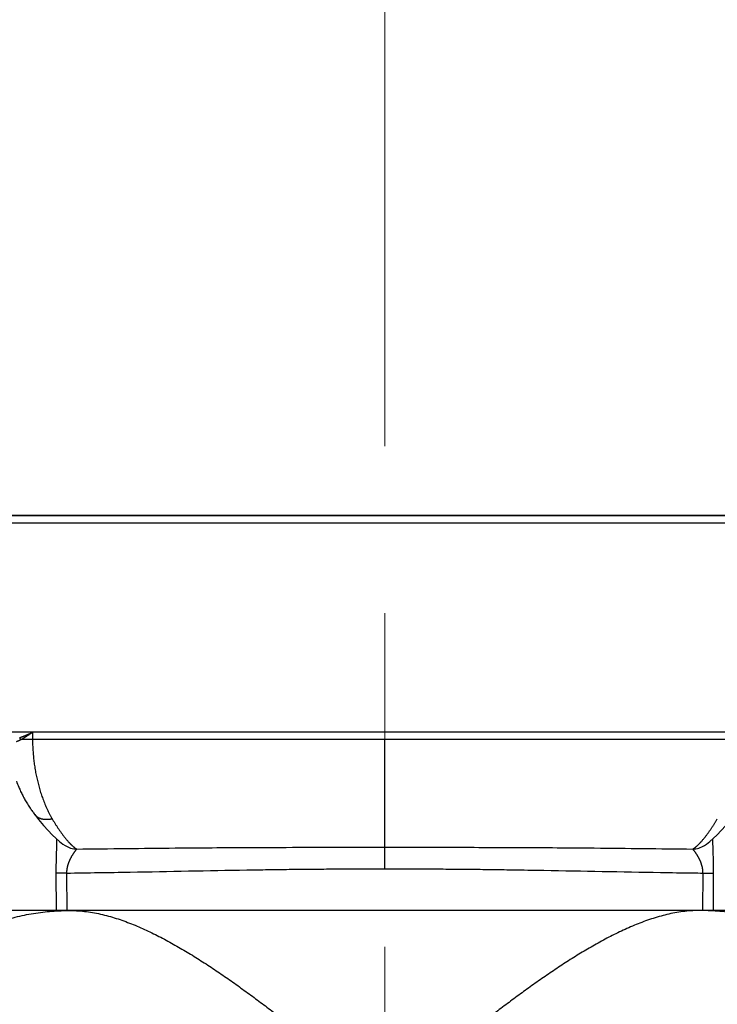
# Model space of a CAD drawing. Header units: millimetres. Extents: x 0 to 1300, y 0 to 891.
# Tile 45 of 141: x 180 to 194, y 494 to 514. Entities that reach past the tile are written whole.
import ezdxf

# ---------------------------------------------------------------- set-up
doc = ezdxf.new("R2010")
doc.units = ezdxf.units.MM
doc.header["$LTSCALE"] = 0.545669
doc.linetypes.add('CENTER', pattern=[50.8, 31.75, -6.35, 6.35, -6.35])
doc.layers.add('NoLayerName_001', color=7, linetype='Continuous')
doc.layers.add('NoLayerName_008', color=7, linetype='Continuous')

msp = doc.modelspace()

# ---------------------------------------------------------------- linework, layer by layer
at = {"layer": 'NoLayerName_001', "color": 4, "linetype": 'CENTER', "lineweight": 13}
msp.add_line((187.5, 450), (187.5, 596.5), dxfattribs=at)
at = {"layer": 'NoLayerName_001', "color": 7, "linetype": 'Continuous', "lineweight": 25}
msp.add_line((208.10692109, 504), (166.89307891, 504), dxfattribs=at)
at = {"layer": 'NoLayerName_001', "color": 21, "linetype": 'Continuous', "lineweight": 25}
msp.add_line((200.50000189, 504), (174.50000189, 504), dxfattribs=at)
at = {"layer": 'NoLayerName_001', "color": 140, "linetype": 'Continuous', "lineweight": 25}
msp.add_line((174.68796759, 504), (200.31203241, 504), dxfattribs=at)
at = {"layer": 'NoLayerName_001', "color": 60, "linetype": 'Continuous', "lineweight": 25}
for p, q in [((174.68796759, 504), (200.31203241, 504)), ((174.5379733, 503.85130898), (200.4620267, 503.85130898)), ((200.5, 499.5), (174.5, 499.5)), ((180.18487019, 499.5), (180.1857995, 499.35)), ((180.1857995, 499.35), (179.94327528, 499.3489918)), ((194.8142005, 499.35), (180.1857995, 499.35)), ((187.5, 497.11225824), (187.5, 499.35)), ((180.23162881, 497.79058572), (180.23141134, 497.79086782)), ((180.86108901, 497.15004846), (180.86040426, 497.15048302)), ((187.5014364, 496.66363853), (187.5, 497.11225807)), ((194.13866532, 497.1499179), (194.13939126, 497.150378)), ((180.67166298, 496.57902531), (180.67520318, 495.8)), ((180.89158613, 496.57728002), (180.89502209, 495.8)), ((194.1049779, 495.8), (194.10841383, 496.57728003)), ((194.32479682, 495.8), (194.32833702, 496.57902532)), ((196.11031949, 495.8), (178.8896805, 495.8))]:
    msp.add_line(p, q, dxfattribs=at)
for points in [[(180.23141134, 497.79086782), (180.31039689, 497.69096584), (180.41382916, 497.56760845), (180.50925445, 497.46130239), (180.59660435, 497.37087633), (180.6760002, 497.2951915), (180.74882657, 497.23213035), (180.8179198, 497.17920243), (180.86110572, 497.15007479)], [(194.13866532, 497.1499179), (194.17995682, 497.17766956), (194.24922349, 497.23054053), (194.32197281, 497.29331723), (194.40120792, 497.36869392), (194.48843449, 497.45881768), (194.58372735, 497.56478398), (194.68702927, 497.68782224), (194.76856118, 497.79084979)]]:
    msp.add_lwpolyline(points, dxfattribs=at)
for centre, radius, start, end in [((181.11821137, 497.55667664), 0.48110263, 237.693687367, 268.319373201), ((193.88177277, 497.55675254), 0.4811544, 271.682226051, 302.270041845)]:
    msp.add_arc(centre, radius, start, end, dxfattribs=at)
for points, knots in [([(179.91902657, 499.3866321), (179.92354901, 499.38829206), (179.93260542, 499.39158074), (179.94612086, 499.39670122), (179.95959848, 499.40192118), (179.97303386, 499.40725173), (179.98643225, 499.41267743), (179.9997963, 499.41818997), (180.01312936, 499.42377914), (180.02643461, 499.42943523), (180.03971524, 499.43514843), (180.05297463, 499.4409088), (180.06621609, 499.44670745), (180.07944102, 499.45254089), (180.09265131, 499.45840517), (180.11024775, 499.4662602), (180.13661014, 499.47811287), (180.16293732, 499.4900434), (180.18048339, 499.49800893), (180.18487019, 499.5)], [0, 0, 0, 0, 0.01445236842, 0.02890469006, 0.04335763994, 0.05781162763, 0.07226681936, 0.08672316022, 0.10118039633, 0.11563809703, 0.13009567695, 0.14455241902, 0.15900781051, 0.17346203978, 0.18791537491, 0.20236805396, 0.23127226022, 0.27462829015, 0.28908081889, 0.28908081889, 0.28908081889, 0.28908081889]), ([(179.94327643, 499.34899242), (179.94300894, 499.34969253), (179.94248497, 499.35109669), (179.9416336, 499.35317764), (179.94074489, 499.35524362), (179.9398127, 499.35729324), (179.93883989, 499.3593284), (179.93782759, 499.36134972), (179.93677535, 499.36335582), (179.93568189, 499.36534377), (179.93454642, 499.36731046), (179.93336806, 499.36925276), (179.93214595, 499.3711675), (179.93087923, 499.37305156), (179.92956703, 499.37490179), (179.92820848, 499.37671503), (179.92680275, 499.37848819), (179.92534881, 499.38021793), (179.9238464, 499.38190178), (179.92229242, 499.38353413), (179.92069428, 499.38512094), (179.91957809, 499.38612386), (179.91902657, 499.38663197)], [0, 0, 0, 0, 0.00224839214, 0.004495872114, 0.006744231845, 0.008995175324, 0.011250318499, 0.013511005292, 0.015776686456, 0.018045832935, 0.020317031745, 0.02258900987, 0.024860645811, 0.02713098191, 0.029399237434, 0.031664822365, 0.033927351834, 0.036186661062, 0.038442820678, 0.040696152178, 0.042947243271, 0.045196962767, 0.045196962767, 0.045196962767, 0.045196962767]), ([(179.94327528, 499.3489918), (179.94745795, 499.3512418), (179.95584354, 499.35570436), (179.96830036, 499.36262284), (179.98069127, 499.36965958), (179.9930088, 499.37682734), (180.00526255, 499.38410705), (180.01745757, 499.39148817), (180.02960009, 499.39895788), (180.04169607, 499.40650392), (180.05375145, 499.41411404), (180.06577264, 499.42177561), (180.07776532, 499.42947834), (180.08973162, 499.43721863), (180.10167457, 499.44499222), (180.11359717, 499.45279504), (180.12947033, 499.46323263), (180.15323947, 499.47895033), (180.17300369, 499.49211365), (180.18487019, 499.5)], [0, 0, 0, 0, 0.01424831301, 0.02849648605, 0.04274567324, 0.05699657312, 0.07124946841, 0.08550426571, 0.09976053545, 0.11401755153, 0.12827433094, 0.1425296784, 0.15678283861, 0.17103414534, 0.1852840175, 0.19953283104, 0.2137809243, 0.24227613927, 0.28502044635, 0.28502044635, 0.28502044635, 0.28502044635]), ([(179.85, 499.30965626), (179.85108328, 499.30997976), (179.85459719, 499.3110145), (179.8604938, 499.31291089), (179.86766777, 499.31538002), (179.87478077, 499.31797809), (179.88183344, 499.32068855), (179.88882851, 499.32350551), (179.89577085, 499.32642117), (179.90266513, 499.32942838), (179.9095161, 499.3325198), (179.9163284, 499.33568827), (179.92310699, 499.33892606), (179.9298557, 499.3422276), (179.93658252, 499.34557919), (179.94104607, 499.3478574), (179.94328117, 499.34899138)], [0, 0, 0, 0, 0.00339167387, 0.01098903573, 0.0185793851, 0.02615164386, 0.03370563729, 0.0412451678, 0.04877365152, 0.05629413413, 0.06380931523, 0.07132157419, 0.0788329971, 0.08634540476, 0.09386038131, 0.10137930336, 0.10137930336, 0.10137930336, 0.10137930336]), ([(180.18578119, 499.34999992), (180.18601129, 499.33093518), (180.18625692, 499.29279792), (180.18791351, 499.23560748), (180.19033276, 499.17843553), (180.19364779, 499.12129815), (180.19781517, 499.06420971), (180.20283883, 499.00718506), (180.20870988, 498.9502389), (180.21542329, 498.893386), (180.22297155, 498.83664052), (180.23135484, 498.78001664), (180.24058207, 498.72352911), (180.2506604, 498.66719207), (180.26159748, 498.61101968), (180.27340087, 498.55502613), (180.28607799, 498.49922553), (180.2996369, 498.44363223), (180.31408292, 498.38826094), (180.32943259, 498.33313113), (180.34571367, 498.27826774), (180.36295114, 498.22369616), (180.38117068, 498.16944199), (180.40039765, 498.11553078), (180.420658, 498.06198831), (180.44197423, 498.00884287), (180.46437431, 497.95613365), (180.48790939, 497.90392056), (180.51260574, 497.85225652), (180.53856196, 497.80123678), (180.56560954, 497.75080169), (180.58492275, 497.71790909), (180.59441713, 497.70137511)], [0, 0, 0, 0, 0.0571983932, 0.1144094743, 0.171631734, 0.2288634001, 0.2861024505, 0.3433466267, 0.4005934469, 0.457840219, 0.5150840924, 0.572323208, 0.629557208, 0.6867862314, 0.7440108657, 0.8012321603, 0.8584516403, 0.9156713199, 0.9728935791, 1.0301183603, 1.0873438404, 1.1445696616, 1.2017971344, 1.2590293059, 1.3162710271, 1.3735288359, 1.4308008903, 1.4880726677, 1.5453323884, 1.6025726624, 1.6597907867, 1.7169890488, 1.7169890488, 1.7169890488, 1.7169890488]), ([(180.59441687, 497.70137201), (180.59015633, 497.70036066), (180.58164899, 497.69826355), (180.56878229, 497.69555913), (180.5558546, 497.69313076), (180.54286307, 497.69103667), (180.52981919, 497.68927557), (180.51673062, 497.68786217), (180.50360604, 497.68680682), (180.49045393, 497.68612121), (180.47728414, 497.68581622), (180.46410893, 497.68590502), (180.4509431, 497.68640327), (180.43780279, 497.68732617), (180.42470417, 497.68868911), (180.41166345, 497.69050741), (180.39869681, 497.69279644), (180.38582085, 497.69557151), (180.37305575, 497.69884689), (180.36042675, 497.70263489), (180.34796408, 497.70694709), (180.33569966, 497.71179469), (180.32366542, 497.71718885), (180.31189345, 497.72314096), (180.30041579, 497.72966152), (180.28927101, 497.73676047), (180.27849464, 497.74442599), (180.26812624, 497.75263809), (180.25820076, 497.76137012), (180.2487843, 497.7706202), (180.2398261, 497.78029269), (180.23440983, 497.78719967), (180.2316361, 497.79059134)], [0, 0, 0, 0, 0.01313678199, 0.02628352, 0.03943716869, 0.05259535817, 0.06575643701, 0.07891951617, 0.09208451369, 0.10525219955, 0.11842406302, 0.13159877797, 0.14477262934, 0.15794321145, 0.17110969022, 0.18427291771, 0.19743554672, 0.21060214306, 0.22377813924, 0.23696108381, 0.25014567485, 0.26332910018, 0.27651133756, 0.28969541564, 0.30288767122, 0.31609671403, 0.32931931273, 0.3425438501, 0.3557596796, 0.3689577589, 0.38213114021, 0.39527547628, 0.39527547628, 0.39527547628, 0.39527547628]), ([(180.59441687, 497.70137201), (180.59948861, 497.69286325), (180.60959331, 497.6758221), (180.62498444, 497.65039992), (180.64052435, 497.62506752), (180.6562443, 497.59984522), (180.67214423, 497.57473468), (180.68823247, 497.54974258), (180.7045151, 497.52487425), (180.7209988, 497.50013539), (180.73769013, 497.4755316), (180.75459551, 497.45106841), (180.77172192, 497.42675199), (180.78907281, 497.40258808), (180.80666861, 497.37859768), (180.82453373, 497.35480791), (180.84269028, 497.3312452), (180.86116235, 497.30793774), (180.87996792, 497.28490817), (180.89914748, 497.26219962), (180.91865772, 497.23977881), (180.93206407, 497.22519184), (180.93871697, 497.21785371)], [0, 0, 0, 0, 0.029716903, 0.05943486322, 0.08915370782, 0.11887343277, 0.14859421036, 0.17831639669, 0.20804053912, 0.23776738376, 0.26749788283, 0.297233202, 0.32697472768, 0.3567234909, 0.38647606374, 0.41622753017, 0.44597411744, 0.4757133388, 0.50544411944, 0.53516692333, 0.56488388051, 0.59459891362, 0.59459891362, 0.59459891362, 0.59459891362]), ([(194.08008094, 497.23858617), (194.08629756, 497.24568995), (194.09881538, 497.259825), (194.11708811, 497.28146671), (194.13508112, 497.30334477), (194.15275646, 497.32548775), (194.17014651, 497.34786226), (194.1872648, 497.37045156), (194.20412992, 497.3932344), (194.220759, 497.41619087), (194.2371703, 497.4393007), (194.25338101, 497.46254668), (194.26939489, 497.48592334), (194.28521779, 497.50942537), (194.30085532, 497.53304789), (194.31631315, 497.55678597), (194.33159709, 497.5806346), (194.34671238, 497.60458911), (194.36166632, 497.62864362), (194.37645862, 497.65279674), (194.39111721, 497.6770303), (194.40074916, 497.69326966), (194.40558257, 497.70137868)], [0, 0, 0, 0, 0.02831945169, 0.05664067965, 0.08496626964, 0.11329761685, 0.14163500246, 0.1699776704, 0.19832390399, 0.2266711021, 0.255015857, 0.28335544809, 0.31169049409, 0.34002203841, 0.36835094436, 0.39667790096, 0.42500342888, 0.45332788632, 0.481651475, 0.5099742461, 0.53829610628, 0.56661682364, 0.56661682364, 0.56661682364, 0.56661682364]), ([(180.68625353, 497.28671165), (180.68620579, 497.27727382), (180.68616341, 497.25839765), (180.68578126, 497.23008542), (180.68525284, 497.20177523), (180.68457654, 497.17346751), (180.68353612, 497.13572799), (180.68118271, 497.06025921), (180.67821855, 496.97536657), (180.67602216, 496.89989182), (180.67502833, 496.8621496), (180.67434191, 496.83384113), (180.67371911, 496.80553127), (180.67316518, 496.7772202), (180.6726852, 496.74890813), (180.67228423, 496.72059523), (180.67196769, 496.69228171), (180.67173948, 496.66396775), (180.67160929, 496.63565356), (180.67156519, 496.60733927), (180.67163898, 496.5884633), (180.67166298, 496.57902531)], [0, 0, 0, 0, 0.02831383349, 0.05662804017, 0.08494314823, 0.1132590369, 0.14157506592, 0.19820457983, 0.33977497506, 0.39640726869, 0.42472400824, 0.453040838, 0.4813575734, 0.50967406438, 0.53799019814, 0.56630590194, 0.59462114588, 0.62293594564, 0.6512503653, 0.6795645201, 0.70787857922, 0.70787857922, 0.70787857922, 0.70787857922]), ([(180.93871697, 497.21785371), (180.94119944, 497.21518768), (180.94614945, 497.20984131), (180.95366537, 497.20190632), (180.96124061, 497.19402723), (180.9688882, 497.18621751), (180.97660911, 497.17847941), (180.98440754, 497.1708182), (180.99228684, 497.16323833), (181.00025057, 497.15574449), (181.00830225, 497.14834131), (181.01644535, 497.14103334), (181.02468361, 497.13382555), (181.0330187, 497.12672223), (181.04145634, 497.11973556), (181.05000601, 497.11288583), (181.05867493, 497.10619245), (181.06747125, 497.09967629), (181.07640075, 497.09335421), (181.0854778, 497.08725768), (181.09468474, 497.08136393), (181.1009767, 497.07768994), (181.10410309, 497.07582127)], [0, 0, 0, 0, 0.01092855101, 0.02185788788, 0.0327877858, 0.04371816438, 0.05464909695, 0.06558081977, 0.07651374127, 0.08744845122, 0.09838572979, 0.10932655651, 0.12027211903, 0.13122367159, 0.14217946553, 0.15313524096, 0.1640875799, 0.17503416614, 0.18597391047, 0.19690707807, 0.20783541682, 0.21876228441, 0.21876228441, 0.21876228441, 0.21876228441]), ([(181.10410219, 497.07579544), (181.78630932, 497.08302781), (182.72433156, 497.09426322), (183.9182223, 497.10404469), (184.68573618, 497.10857132), (185.53853956, 497.11157753), (186.47662918, 497.11301177), (187.15887649, 497.11236883), (187.5, 497.11225811)], [0, 0, 0, 0, 2.0467364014, 2.814262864, 3.5817888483, 4.3493158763, 5.3726873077, 6.3960579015, 6.3960579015, 6.3960579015, 6.3960579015]), ([(187.5, 497.11225807), (187.92640449, 497.11230826), (188.60865211, 497.11299406), (189.54674089, 497.11127285), (190.31426378, 497.10857134), (191.08177764, 497.10404383), (192.27566838, 497.09426377), (193.21369061, 497.08302781), (193.89589773, 497.07579548)], [0, 0, 0, 0, 1.279213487, 2.0467419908, 2.8142690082, 3.5817949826, 4.3493214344, 6.3960578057, 6.3960578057, 6.3960578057, 6.3960578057]), ([(193.89589762, 497.07580551), (193.89942062, 497.07791788), (193.90651584, 497.08206327), (193.9168682, 497.08876038), (193.92705774, 497.0957087), (193.93706317, 497.10293515), (193.94690352, 497.11039865), (193.95658693, 497.11807637), (193.96612461, 497.12594052), (193.97552654, 497.13396519), (193.98480612, 497.14212341), (193.9939697, 497.15040127), (194.00301955, 497.15879373), (194.01196039, 497.16729502), (194.02079657, 497.17589981), (194.02953253, 497.18460266), (194.03817275, 497.19339811), (194.04672146, 497.20228095), (194.05518388, 497.21124505), (194.0635615, 497.22028763), (194.07186977, 497.22939342), (194.07733806, 497.23552725), (194.08008094, 497.23858617)], [0, 0, 0, 0, 0.01232326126, 0.02464811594, 0.03697953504, 0.04932010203, 0.06167021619, 0.07402829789, 0.08639099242, 0.09875336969, 0.11110945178, 0.12345736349, 0.13579884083, 0.14813545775, 0.16046852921, 0.17279912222, 0.18512806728, 0.19745596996, 0.20978322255, 0.22211001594, 0.23443635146, 0.24676205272, 0.24676205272, 0.24676205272, 0.24676205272]), ([(194.32833702, 496.57902532), (194.32836082, 496.5884591), (194.32843414, 496.60732666), (194.32838981, 496.63562832), (194.32825964, 496.66392988), (194.32803171, 496.69223122), (194.32771566, 496.72053212), (194.32731533, 496.74883239), (194.32683612, 496.77713185), (194.32628304, 496.80543029), (194.32566115, 496.83372753), (194.32497559, 496.86202338), (194.32398306, 496.89974878), (194.32261029, 496.94690063), (194.32017124, 497.02233323), (194.3179094, 497.08833181), (194.31621054, 497.14490999), (194.31543018, 497.17320234), (194.31475326, 497.20149739), (194.31422376, 497.22979493), (194.31383992, 497.2580945), (194.31379546, 497.27696225), (194.3137468, 497.28639586)], [0, 0, 0, 0, 0.02830143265, 0.05660296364, 0.08490475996, 0.11320693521, 0.14150955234, 0.16981262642, 0.1981161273, 0.22641998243, 0.25472407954, 0.28302826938, 0.31133236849, 0.3679393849, 0.42454341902, 0.53774830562, 0.5660509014, 0.5943542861, 0.62265753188, 0.65096000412, 0.67926158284, 0.7075627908, 0.7075627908, 0.7075627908, 0.7075627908]), ([(181.10410147, 497.07578096), (181.10146826, 497.07320953), (181.09600813, 497.06823537), (181.08892791, 497.05970656), (181.08195397, 497.05111527), (181.07511382, 497.04242256), (181.06839743, 497.03365179), (181.06179888, 497.02479574), (181.05531087, 497.01585561), (181.04892682, 497.00683545), (181.04264169, 496.9977419), (181.03645093, 496.98858181), (181.03034919, 496.97936223), (181.02433319, 496.97008775), (181.01840608, 496.96075776), (181.01256967, 496.95137189), (181.00682599, 496.94192957), (181.00117704, 496.93243024), (180.99562483, 496.92287355), (180.99017201, 496.91325913), (180.98482183, 496.9035866), (180.97957757, 496.89385579), (180.97444249, 496.88406652), (180.96941987, 496.87421862), (180.96451302, 496.86431191), (180.95972525, 496.85434645), (180.95506069, 496.84432222), (180.95052377, 496.83423938), (180.9461189, 496.82409815), (180.94185052, 496.81389879), (180.93772306, 496.80364153), (180.93374095, 496.7933266), (180.92990864, 496.78295433), (180.9262307, 496.77252537), (180.92271184, 496.7620408), (180.91935674, 496.75150205), (180.91617079, 496.74091046), (180.91315667, 496.73026797), (180.9103273, 496.71957423), (180.90765729, 496.7088375), (180.90606219, 496.70163593), (180.90524143, 496.69804022)], [0, 0, 0, 0, 0.01104147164, 0.02211785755, 0.03319612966, 0.04425243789, 0.05529624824, 0.06633735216, 0.07738328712, 0.08843431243, 0.09948890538, 0.11054528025, 0.12160141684, 0.13265597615, 0.14370914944, 0.15476134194, 0.16581301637, 0.17686469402, 0.18791693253, 0.1989698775, 0.21002331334, 0.22107710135, 0.23213119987, 0.24318566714, 0.25424066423, 0.26529638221, 0.27635257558, 0.28740889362, 0.29846513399, 0.30952124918, 0.32057735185, 0.33163372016, 0.34269080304, 0.353748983, 0.36480796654, 0.37586745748, 0.38692735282, 0.3979877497, 0.40904895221, 0.42011147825, 0.43117606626, 0.43117606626, 0.43117606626, 0.43117606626]), ([(193.96963404, 496.97935173), (193.96759997, 496.98242498), (193.96355327, 496.98858581), (193.95735473, 496.99774087), (193.95107248, 497.00683641), (193.94468814, 497.01585647), (193.93820007, 497.02479661), (193.93160045, 497.03365195), (193.92488281, 497.04242187), (193.91804173, 497.0511139), (193.91106787, 497.05970528), (193.90398874, 497.06823489), (193.89853068, 497.07321126), (193.89589833, 497.0757836)], [0, 0, 0, 0, 0.01105622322, 0.02211267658, 0.03316733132, 0.04421840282, 0.05526438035, 0.06630554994, 0.07734945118, 0.08840583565, 0.09948410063, 0.11056044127, 0.12160198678, 0.12160198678, 0.12160198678, 0.12160198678]), ([(194.10841431, 496.57728002), (194.10835649, 496.58096421), (194.10829491, 496.5883355), (194.10787782, 496.59938788), (194.10726982, 496.61043525), (194.10643831, 496.62147239), (194.10539534, 496.63249463), (194.10414097, 496.64349714), (194.10267849, 496.65447514), (194.10101031, 496.66542385), (194.09913907, 496.67633847), (194.09706736, 496.68721435), (194.09479748, 496.69804747), (194.09233435, 496.70883532), (194.08968293, 496.71957625), (194.0868481, 496.73026881), (194.08383475, 496.74091153), (194.08064777, 496.75150295), (194.07729205, 496.76204162), (194.07377246, 496.77252609), (194.07009388, 496.78295495), (194.06626104, 496.79332713), (194.06227849, 496.80364198), (194.05815068, 496.81389918), (194.05388203, 496.82409848), (194.04947695, 496.83423966), (194.04493986, 496.84432247), (194.04027515, 496.85434667), (194.03548726, 496.86431212), (194.03058028, 496.87421884), (194.02555752, 496.88406674), (194.02042227, 496.893856), (194.01517778, 496.90358676), (194.00982734, 496.91325921), (194.00437415, 496.9228735), (193.99882153, 496.93243001), (193.99317191, 496.94192898), (193.98742835, 496.95137146), (193.9815893, 496.96075569), (193.97567042, 496.97009112), (193.97163915, 496.97626016), (193.96963404, 496.97935173)], [0, 0, 0, 0, 0.01105394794, 0.02211309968, 0.03317694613, 0.04424483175, 0.05531596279, 0.06638941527, 0.07746414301, 0.08853898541, 0.09961267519, 0.11068384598, 0.12175140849, 0.13281597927, 0.14387852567, 0.15493978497, 0.16600027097, 0.17706028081, 0.188119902, 0.1991790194, 0.21023732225, 0.2212945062, 0.23235095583, 0.24340712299, 0.25446328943, 0.26551957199, 0.27657592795, 0.2876321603, 0.29868792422, 0.30974297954, 0.32079751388, 0.33185168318, 0.34290554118, 0.35395904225, 0.36501204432, 0.37606432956, 0.38711604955, 0.39816777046, 0.40922001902, 0.42027326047, 0.43132789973, 0.43132789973, 0.43132789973, 0.43132789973]), ([(180.89158613, 496.57728002), (180.87203627, 496.57730953), (180.83537967, 496.57734702), (180.79139187, 496.57747233), (180.76206694, 496.57762261), (180.74496188, 496.57775178), (180.72296947, 496.57797644), (180.70341978, 496.5782146), (180.68631393, 496.57844999), (180.678983, 496.57861806), (180.67410342, 496.57890406), (180.67166298, 496.57902531)], [0, 0, 0, 0, 0.0586496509, 0.10996984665, 0.13196379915, 0.14662553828, 0.1612864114, 0.1979445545, 0.20527811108, 0.21260988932, 0.21994026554, 0.21994026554, 0.21994026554, 0.21994026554]), ([(180.90524143, 496.69804022), (180.90448497, 496.69442941), (180.90292363, 496.68721642), (180.90087037, 496.67633654), (180.89899303, 496.66542311), (180.89732511, 496.65447423), (180.89586109, 496.64349644), (180.89460572, 496.63249405), (180.89356178, 496.62147197), (180.89272961, 496.61043496), (180.89212132, 496.59938771), (180.89170433, 496.58833542), (180.89164342, 496.58096419), (180.89158585, 496.57728002)], [0, 0, 0, 0, 0.01106761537, 0.02213886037, 0.03321262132, 0.04428751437, 0.05536226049, 0.06643569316, 0.07750676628, 0.08857456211, 0.09963829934, 0.11069734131, 0.12175120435, 0.12175120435, 0.12175120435, 0.12175120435]), ([(180.89158613, 496.57728002), (181.11188436, 496.58045233), (181.55248663, 496.58642893), (182.80079636, 496.6075336), (183.97559311, 496.63203056), (185.07706638, 496.6492029), (185.51767134, 496.65505032), (185.9582928, 496.65961564), (186.39892813, 496.66272719), (186.76613145, 496.664094), (187.05989502, 496.66439963), (187.28021723, 496.66428665), (187.42709772, 496.66382206), (187.50053794, 496.66363842)], [0, 0, 0, 0, 0.6609632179, 1.321927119, 3.7454597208, 4.186102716, 4.6267454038, 5.0673895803, 5.5080358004, 5.9486820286, 6.169004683, 6.3893267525, 6.6096481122, 6.6096481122, 6.6096481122, 6.6096481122]), ([(187.50053794, 496.66363842), (187.57396622, 496.66382063), (187.72082282, 496.66428122), (188.01453819, 496.66443299), (188.38168315, 496.66373094), (188.82225162, 496.66134398), (189.26280894, 496.65750646), (189.70335035, 496.65226044), (190.21729678, 496.64481353), (191.39198223, 496.62478636), (192.64000592, 496.59907217), (193.74130447, 496.58218191), (194.03499219, 496.57827534), (194.10841383, 496.57728003)], [0, 0, 0, 0, 0.2202854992, 0.44057171, 0.8811455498, 1.3217202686, 1.7622939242, 2.2028652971, 2.6434362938, 3.3042936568, 5.7274308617, 6.3882867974, 6.6085719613, 6.6085719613, 6.6085719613, 6.6085719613]), ([(194.10841431, 496.57728002), (194.12796387, 496.57730949), (194.1646199, 496.57734691), (194.20860703, 496.57747214), (194.2379315, 496.57762238), (194.2550363, 496.57775154), (194.27702837, 496.57797622), (194.29657776, 496.57821442), (194.31368334, 496.57844982), (194.32101417, 496.57861792), (194.32589366, 496.57890404), (194.32833406, 496.57902533)], [0, 0, 0, 0, 0.05864874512, 0.10996815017, 0.1319617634, 0.14662327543, 0.1612839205, 0.19794149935, 0.20527494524, 0.21260661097, 0.21993687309, 0.21993687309, 0.21993687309, 0.21993687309]), ([(180.97439561, 495.8), (181.03028586, 495.79805167), (181.14230351, 495.79687178), (181.30956007, 495.77875618), (181.47575978, 495.75235804), (181.6403682, 495.71698571), (181.80307215, 495.67427691), (181.96369234, 495.62487767), (182.1222296, 495.56948922), (182.27876102, 495.50876913), (182.43336867, 495.44337562), (182.58617871, 495.37394984), (182.7372447, 495.300848), (182.88665033, 495.22440645), (183.0344893, 495.14496033), (183.18085341, 495.06283902), (183.3258587, 494.97838018), (183.46958141, 494.89180147), (183.61209081, 494.80326702), (183.75346992, 494.7129473), (183.89380008, 494.62100977), (184.03316433, 494.52762221), (184.17165006, 494.43294735), (184.30930786, 494.33708123), (184.44619339, 494.24011809), (184.58236305, 494.14215126), (184.71787322, 494.04327404), (184.85278098, 493.94357973), (184.98714463, 493.84315866), (185.12100206, 493.74206868), (185.25439379, 493.64036741), (185.38736048, 493.53811187), (185.51994293, 493.4353593), (185.65218164, 493.33216635), (185.78411924, 493.22859095), (185.91578395, 493.12467086), (186.04720251, 493.0204404), (186.22213585, 492.88109841), (186.44032608, 492.70632052), (186.83223483, 492.39067886), (187.13643972, 492.14441893), (187.35388548, 491.96871294)], [0, 0, 0, 0, 0.1677725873, 0.3358060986, 0.5041075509, 0.6724919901, 0.8406600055, 1.0086134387, 1.1764901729, 1.3443568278, 1.5122145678, 1.6800300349, 1.8478293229, 2.0156403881, 2.1834685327, 2.3512985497, 2.519101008, 2.6868755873, 2.8546390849, 3.0224010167, 3.1901638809, 3.3579237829, 3.5256748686, 3.693421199, 3.8611672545, 4.028914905, 4.1966636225, 4.3644106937, 4.5321531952, 4.6998927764, 4.8676313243, 5.0353697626, 5.2031081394, 5.3708457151, 5.5385814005, 5.7063157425, 5.8740497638, 6.0417841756, 6.3772555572, 6.7127308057, 7.5514186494, 7.5514186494, 7.5514186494, 7.5514186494]), ([(194.02560439, 495.8), (193.96971414, 495.79805167), (193.85769649, 495.79687178), (193.69043993, 495.77875618), (193.52424022, 495.75235804), (193.35963179, 495.71698571), (193.19692785, 495.67427691), (193.03630766, 495.62487767), (192.8777704, 495.56948922), (192.72123898, 495.50876913), (192.56663133, 495.44337562), (192.41382129, 495.37394984), (192.2627553, 495.300848), (192.11334967, 495.22440645), (191.9655107, 495.14496033), (191.81914659, 495.06283902), (191.6741413, 494.97838018), (191.53041859, 494.89180147), (191.38790919, 494.80326702), (191.24653008, 494.7129473), (191.10619992, 494.62100977), (190.96683567, 494.52762221), (190.82834994, 494.43294735), (190.69069214, 494.33708123), (190.55380661, 494.24011809), (190.41763695, 494.14215126), (190.28212678, 494.04327404), (190.14721902, 493.94357973), (190.01285537, 493.84315866), (189.87899794, 493.74206868), (189.74560621, 493.64036741), (189.61263952, 493.53811187), (189.48005707, 493.4353593), (189.34781836, 493.33216635), (189.21588076, 493.22859095), (189.08421605, 493.12467086), (188.95279749, 493.0204404), (188.77786415, 492.88109841), (188.55967392, 492.70632052), (188.16776517, 492.39067886), (187.86356028, 492.14441893), (187.64611452, 491.96871294)], [0, 0, 0, 0, 0.1677725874, 0.3358060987, 0.5041075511, 0.6724919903, 0.8406600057, 1.008613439, 1.1764901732, 1.344356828, 1.512214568, 1.6800300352, 1.8478293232, 2.0156403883, 2.1834685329, 2.3512985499, 2.5191010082, 2.6868755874, 2.854639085, 3.0224010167, 3.190163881, 3.3579237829, 3.5256748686, 3.6934211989, 3.8611672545, 4.028914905, 4.1966636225, 4.3644106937, 4.5321531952, 4.6998927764, 4.8676313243, 5.0353697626, 5.2031081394, 5.3708457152, 5.5385814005, 5.7063157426, 5.8740497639, 6.0417841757, 6.3772555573, 6.7127308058, 7.5514186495, 7.5514186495, 7.5514186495, 7.5514186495]), ([(196.87871009, 494.78621954), (196.8279786, 494.82588442), (196.72760749, 494.90664375), (196.57047241, 495.01922499), (196.40936503, 495.12611706), (196.24360837, 495.22593036), (196.07366292, 495.31862433), (195.89981203, 495.4038349), (195.72241677, 495.48126565), (195.5418202, 495.55059444), (195.35837361, 495.61152333), (195.17239469, 495.66368635), (194.98428193, 495.70706312), (194.79445377, 495.74189787), (194.6032892, 495.76846988), (194.41117383, 495.78674783), (194.21851432, 495.79822922), (194.08988168, 495.79882159), (194.02560439, 495.8)], [0, 0, 0, 0, 0.1931913, 0.3863859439, 0.5796595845, 0.77310023, 0.9666549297, 1.1602290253, 1.3537430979, 1.5471363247, 1.7403698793, 1.93343352, 2.1263874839, 2.3193107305, 2.5122445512, 2.7051980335, 2.898143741, 3.0910080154, 3.0910080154, 3.0910080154, 3.0910080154])]:
    msp.add_open_spline(points, degree=3, knots=knots, dxfattribs=at)
at = {"layer": 'NoLayerName_001', "color": 7, "linetype": 'Continuous', "lineweight": 25}
msp.add_open_spline([(179.85, 498.4878805), (179.86719558, 498.44520707), (179.8960174, 498.37354936), (179.93735113, 498.27141706), (179.98438612, 498.18673881), (180.02682491, 498.09640128), (180.0830185, 498.01223028), (180.13003403, 497.92868442), (180.18390003, 497.85778898), (180.21546277, 497.8130543), (180.23141134, 497.79086782)], degree=3, knots=[0, 0, 0, 0, 0.13802314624, 0.23184324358, 0.33009124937, 0.42833925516, 0.5307654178, 0.63319158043, 0.71551907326, 0.79749085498, 0.79749085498, 0.79749085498, 0.79749085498], dxfattribs=at)
at = {"layer": 'NoLayerName_008', "color": 60, "linetype": 'Continuous', "lineweight": 25}
msp.add_line((194.02560439, 495.8), (180.97439561, 495.8), dxfattribs=at)
msp.add_open_spline([(178.12128991, 494.78621954), (178.1720214, 494.82588442), (178.27239251, 494.90664375), (178.42952759, 495.01922499), (178.59063497, 495.12611706), (178.75639163, 495.22593036), (178.92633708, 495.31862433), (179.10018797, 495.4038349), (179.27758323, 495.48126565), (179.4581798, 495.55059444), (179.64162639, 495.61152333), (179.82760531, 495.66368635), (180.01571807, 495.70706312), (180.20554623, 495.74189787), (180.3967108, 495.76846988), (180.58882617, 495.78674783), (180.78148568, 495.79822922), (180.91011832, 495.79882159), (180.97439561, 495.8)], degree=3, knots=[0, 0, 0, 0, 0.1931913, 0.386385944, 0.5796595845, 0.77310023, 0.9666549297, 1.1602290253, 1.3537430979, 1.5471363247, 1.7403698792, 1.93343352, 2.1263874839, 2.3193107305, 2.5122445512, 2.7051980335, 2.898143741, 3.0910080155, 3.0910080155, 3.0910080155, 3.0910080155], dxfattribs=at)

doc.saveas('drawing.dxf')
